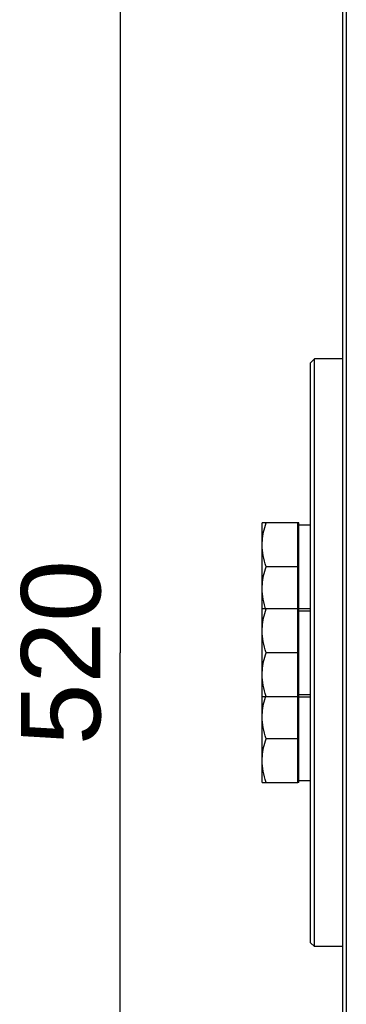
# Model space of a CAD drawing. Extents: x 0 to 594, y 0 to 420.
# Tile 7 of 93: x 31 to 43, y 188 to 225. Entities that reach past the tile are written whole.
import ezdxf

# ---------------------------------------------------------------- set-up
doc = ezdxf.new("R2010")
doc.units = 0
doc.header["$LTSCALE"] = 32.67
doc.layers.get('0').update_dxf_attribs({"linetype": 'CONTINUOUS'})
doc.layers.add('3_ALL_AXES', color=7, linetype='CONTINUOUS')
doc.layers.add('ASSI', color=7, linetype='CONTINUOUS')
doc.styles.get("Standard").update_dxf_attribs({"font": 'arial.ttf'})
doc.dimstyles.new('DIMSTYLE_6', dxfattribs={"dimtxt": 3, "dimasz": 3, "dimexe": 2, "dimexo": 1.5, "dimgap": 0.75, "dimtad": 1, "dimdec": 1, "dimlfac": 6.6666666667, "dimtxsty": 'STANDARD', "dimblk": '_ARROW_FILLED', "dimblk1": '_ARROW_FILLED', "dimblk2": '_ARROW_FILLED', "dimcen": 0.09, "dimazin": 2, "dimtp": 0.8, "dimtm": 0.8, "dimtfac": 1, "dimtdec": 1, "dimtofl": 0, "dimtmove": 0, "dimatfit": 3, "dimtolj": 1})

# ---------------------------------------------------------------- blocks, each defined once
blk = doc.blocks.new('_ARROW_FILLED')
at = {"color": 0, "linetype": 'BYBLOCK'}
blk.add_solid([(0, 0), (-1, 0.25), (-1, -0.25)], dxfattribs=at)
blk = doc.blocks.new('*D10')
at = {"color": 2, "linetype": 'CONTINUOUS'}
for p, q in [((41.7468423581, 240.2375129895), (32.704374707, 240.2375129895)), ((34.704374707, 240.2375129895), (34.704374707, 200.9375129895)), ((34.704374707, 161.6375129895), (34.704374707, 200.9375129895)), ((41.7468423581, 161.6375129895), (32.704374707, 161.6375129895))]:
    blk.add_line(p, q, dxfattribs=at)
at = {"color": 2, "linetype": 'CONTINUOUS', "xscale": 3, "yscale": 3, "zscale": 3}
for p, rotation in [((34.704374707, 240.2375129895), 90), ((34.704374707, 161.6375129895), 270)]:
    blk.add_blockref('_ARROW_FILLED', p, dxfattribs=dict(at, rotation=rotation))
at = {"color": 2, "linetype": 'CONTINUOUS', "insert": (30.954374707, 200.9375129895), "char_height": 3, "width": 6.9925650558, "attachment_point": 2, "rotation": 90}
blk.add_mtext('520', dxfattribs=at)

msp = doc.modelspace()

# ---------------------------------------------------------------- linework, layer by layer
at = {"color": 7, "linetype": 'CONTINUOUS'}
for p, q in [((43.2468417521, 240.2375129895), (43.2468417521, 161.6375129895)), ((43.0968417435, 240.087186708), (43.0968417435, 161.7878392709)), ((41.8968451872, 211.8875095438), (42.0468452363, 212.0375094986)), ((42.0468417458, 189.8375129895), (42.0468417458, 212.0375129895)), ((41.8968417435, 189.9875282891), (41.8968417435, 211.8874976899)), ((41.4168417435, 196.0399177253), (41.4168417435, 205.8351082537)), ((41.4468417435, 205.8351082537), (41.4168417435, 205.8351082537)), ((41.4468417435, 196.0399177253), (41.4468417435, 205.8351082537)), ((41.4468417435, 202.5875129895), (41.4168417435, 202.5875129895)), ((41.4468417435, 199.2875129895), (41.4168417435, 199.2875129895)), ((41.4468417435, 196.0399177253), (41.4168417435, 196.0399177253)), ((41.8968451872, 189.9875164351), (42.0468452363, 189.8375164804))]:
    msp.add_line(p, q, dxfattribs=at)
at = {"layer": '3_ALL_AXES', "color": 7, "linetype": 'CONTINUOUS'}
for p, q in [((40.0668417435, 196.0399177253), (40.0668417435, 205.8351082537)), ((41.4168417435, 205.8351082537), (40.0668417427, 205.8351082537)), ((41.4468417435, 205.7676082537), (41.8968417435, 205.7676082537)), ((41.4168417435, 204.1851082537), (40.2142137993, 204.1851082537)), ((41.4168417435, 202.5875129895), (40.0668417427, 202.5875129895)), ((41.4468417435, 202.6026082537), (41.8968417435, 202.6026082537)), ((41.4468417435, 202.5200129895), (41.8968417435, 202.5200129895)), ((41.4168417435, 200.9375129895), (40.2142137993, 200.9375129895)), ((40.0668417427, 199.2875129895), (41.4168417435, 199.2875129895)), ((41.4468417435, 199.3550129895), (41.8968417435, 199.3550129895)), ((41.4468417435, 199.2724177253), (41.8968417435, 199.2724177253)), ((41.4168417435, 197.6899177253), (40.2142137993, 197.6899177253)), ((40.0668417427, 196.0399177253), (41.4168417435, 196.0399177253)), ((41.4468417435, 196.1074177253), (41.8968417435, 196.1074177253))]:
    msp.add_line(p, q, dxfattribs=at)
for points in [[(40.0668417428, 205.0101082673), (40.0683906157, 205.0910066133), (40.0729308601, 205.1719303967), (40.0804882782, 205.2528187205), (40.0909854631, 205.3338542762), (40.1043555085, 205.4150868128), (40.1205927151, 205.4968542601), (40.1396497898, 205.5793901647), (40.1615846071, 205.6630574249), (40.1864445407, 205.7483518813), (40.2142137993, 205.8351082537)], [(40.2142137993, 204.1851082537), (40.179948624, 204.2932665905), (40.1502194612, 204.399315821), (40.1250465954, 204.5029174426), (40.1043691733, 204.6050869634), (40.0880816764, 204.7066811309), (40.0763383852, 204.8078377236), (40.0692732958, 204.9090330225), (40.0668417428, 205.0101082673)], [(40.0668417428, 203.3601082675), (40.0683906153, 203.4410066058), (40.0729308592, 203.5219303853), (40.080488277, 203.6028187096), (40.0909854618, 203.6838542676), (40.1043555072, 203.7650868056), (40.1205927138, 203.8468542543), (40.1396497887, 203.9293901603), (40.1615846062, 204.0130574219), (40.1864445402, 204.0983518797), (40.2142137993, 204.1851082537)], [(40.1976116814, 202.5875129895), (40.1799486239, 202.6432665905), (40.1502194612, 202.7493158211), (40.1250465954, 202.8529174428), (40.1043691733, 202.9550869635), (40.0880816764, 203.0566811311), (40.0763383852, 203.1578377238), (40.0692732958, 203.2590330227), (40.0668417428, 203.3601082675)], [(40.0668417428, 201.7625130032), (40.0683906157, 201.8434113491), (40.0729308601, 201.9243351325), (40.0804882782, 202.0052234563), (40.0909854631, 202.086259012), (40.1043555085, 202.1674915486), (40.1205927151, 202.2492589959), (40.1396497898, 202.3317949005), (40.1615846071, 202.4154621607), (40.1864445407, 202.5007566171), (40.2142137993, 202.5875129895)], [(40.2142137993, 200.9375129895), (40.179948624, 201.0456713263), (40.1502194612, 201.1517205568), (40.1250465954, 201.2553221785), (40.1043691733, 201.3574916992), (40.0880816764, 201.4590858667), (40.0763383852, 201.5602424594), (40.0692732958, 201.6614377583), (40.0668417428, 201.7625130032)], [(40.0668417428, 200.1125130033), (40.0683906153, 200.1934113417), (40.0729308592, 200.2743351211), (40.080488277, 200.3552234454), (40.0909854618, 200.4362590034), (40.1043555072, 200.5174915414), (40.1205927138, 200.5992589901), (40.1396497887, 200.6817948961), (40.1615846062, 200.7654621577), (40.1864445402, 200.8507566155), (40.2142137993, 200.9375129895)], [(40.2142137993, 199.2875129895), (40.1799486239, 199.3956713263), (40.1502194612, 199.5017205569), (40.1250465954, 199.6053221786), (40.1043691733, 199.7074916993), (40.0880816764, 199.8090858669), (40.0763383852, 199.9102424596), (40.0692732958, 200.0114377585), (40.0668417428, 200.1125130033)], [(40.0668417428, 198.514917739), (40.0683906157, 198.5958160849), (40.0729308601, 198.6767398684), (40.0804882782, 198.7576281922), (40.0909854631, 198.8386637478), (40.1043555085, 198.9198962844), (40.1205927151, 199.0016637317), (40.1396497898, 199.0841996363), (40.1615846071, 199.1678668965), (40.1864445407, 199.2531613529), (40.197439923, 199.2875129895)], [(40.2142137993, 197.6899177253), (40.179948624, 197.7980760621), (40.1502194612, 197.9041252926), (40.1250465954, 198.0077269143), (40.1043691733, 198.109896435), (40.0880816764, 198.2114906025), (40.0763383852, 198.3126471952), (40.0692732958, 198.4138424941), (40.0668417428, 198.514917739)], [(40.0668417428, 196.8649177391), (40.0683906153, 196.9458160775), (40.0729308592, 197.0267398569), (40.080488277, 197.1076281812), (40.0909854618, 197.1886637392), (40.1043555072, 197.2698962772), (40.1205927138, 197.3516637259), (40.1396497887, 197.4341996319), (40.1615846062, 197.5178668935), (40.1864445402, 197.6031613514), (40.2142137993, 197.6899177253)], [(40.2142137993, 196.0399177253), (40.1799486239, 196.1480760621), (40.1502194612, 196.2541252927), (40.1250465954, 196.3577269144), (40.1043691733, 196.4598964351), (40.0880816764, 196.5614906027), (40.0763383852, 196.6626471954), (40.0692732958, 196.7638424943), (40.0668417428, 196.8649177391)]]:
    msp.add_lwpolyline(points, dxfattribs=at)
at = {"layer": 'ASSI', "color": 7, "linetype": 'CONTINUOUS'}
for p, q in [((43.0968417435, 212.0375129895), (42.0468417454, 212.0375129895)), ((43.0968417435, 189.8375129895), (42.0468417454, 189.8375129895))]:
    msp.add_line(p, q, dxfattribs=at)

# ---------------------------------------------------------------- dimensions: what is measured, and where the dimension line sits
at = {"color": 2, "linetype": 'CONTINUOUS'}
dim = msp.add_linear_dim(base=(34.704374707, 161.6375129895), p1=(43.2468423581, 240.2375129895), p2=(43.2468423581, 161.6375129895), angle=270, dimstyle='DIMSTYLE_6', dxfattribs=at)
dim.commit()
dim.dimension.update_dxf_attribs({"geometry": '*D10', "text_midpoint": (34.704374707, 200.9269979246), "dimtype": 160})

doc.saveas('drawing.dxf')
